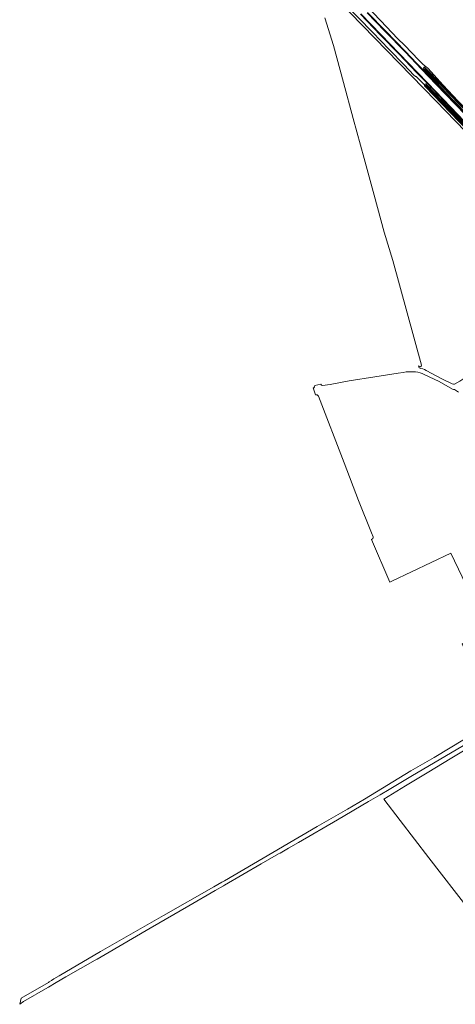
# Model space of a CAD drawing. Extents: x 199200 to 204075, y 460125 to 464703.
# Tile 1 of 174: x 199842 to 200167, y 461941 to 462674. Entities that reach past the tile are written whole.
import ezdxf

# ---------------------------------------------------------------- set-up
doc = ezdxf.new("R2010")
doc.units = 0
for name, color, linetype, lineweight in [('B-WE-GR-BOUWLAND-GV', 80, 'Continuous', 13), ('B-WE-GR-GRAS-GV', 60, 'Continuous', 13), ('B-WE-OG-TERREIN_CULTUURSCHEIDING-GV', 7, 'Continuous', 18), ('B-WE-OG-WATER_SLOOT-GV', 120, 'Continuous', 18), ('B-WE-VH-VERHARDING_ASFALT-GV', 252, 'Continuous', 18), ('B-WE-VH-VERHARDING_HALFVERHARDING-GV', 252, 'Continuous', 18)]:
    doc.layers.add(name, color=color, linetype=linetype, lineweight=lineweight)

msp = doc.modelspace()

# ---------------------------------------------------------------- linework, layer by layer
at = {"layer": 'B-WE-GR-BOUWLAND-GV', "flags": 128}
for points in [[(200166.111, 462402.741), (200170.177, 462405.077), (200173.957, 462407.56), (200181.35, 462412.891), (200193.738, 462422.435), (200201.843, 462428.2), (200202.513, 462428.669), (200195.788, 462435.68), (200187.188, 462444.646), (200177.61, 462454.631), (200242.343, 462519.79), (200235.861, 462526.839), (200234.611, 462529.266), (200225.877, 462537.74), (200152.323, 462613.676), (200079.166, 462688.95)], [(200069.66, 462675.493), (200075.94, 462654.935), (200083.553, 462627.424), (200090.593, 462600.656), (200098.81, 462570.727), (200106.243, 462543.495), (200113.82, 462515.887), (200120.256, 462494.951), (200141.709, 462416.889)], [(200139.392, 462416.346), (200139.787, 462414.881)], [(200145, 462413.043), (200156.655, 462406.782), (200164.576, 462402.951)]]:
    msp.add_lwpolyline(points, dxfattribs=at)
at = {"layer": 'B-WE-GR-BOUWLAND-GV'}
for points in [[(200141.709, 462416.889, -0.7148309), (200139.392, 462416.346)], [(200139.787, 462414.881, -0.089213), (200145, 462413.043)], [(200164.576, 462402.951, 0.1673006), (200166.111, 462402.741)]]:
    msp.add_lwpolyline(points, format="xyb", dxfattribs=at)
at = {"layer": 'B-WE-GR-GRAS-GV', "flags": 128}
for points in [[(200136.756, 462632.118), (200135.956, 462632.841), (200128.748, 462640.444), (200117.372, 462651.969), (200105.152, 462664.828), (200094.526, 462675.532), (200077.971, 462692.587), (200078.255, 462692.92), (200077.909, 462693.28), (200077.596, 462692.271), (200076.635, 462690.215), (200079.166, 462688.95), (200152.323, 462613.676), (200225.877, 462537.74), (200234.611, 462529.266), (200233.154, 462532.095), (200218.832, 462547.043), (200191.164, 462575.882), (200163.074, 462605.183), (200144.392, 462624.518), (200143.832, 462625.003)], [(200100.264, 462684.805), (200110.955, 462673.441), (200123.999, 462659.925), (200128.835, 462655.085), (200139.625, 462644.098), (200139.71, 462644.011), (200141.877, 462641.74), (200144.94, 462639.105), (200145.114, 462638.955), (200146.273, 462637.959), (200157.623, 462625.503), (200168.798, 462613.809), (200248.441, 462531.463), (200251.702, 462528.092), (200252.981, 462526.769), (200253.864, 462525.845), (200283.947, 462545.509), (200283.554, 462546.131)], [(200143.799, 462625.412), (200143.524, 462625.827), (200137.601, 462631.821), (200137.466, 462631.942)], [(200127.827, 462411.622), (200124.164, 462411.126), (200106.9, 462408.242), (200087.656, 462405.276), (200073.549, 462402.664), (200067.886, 462401.788)], [(200164.636, 462399.155), (200154.783, 462404.771), (200143.623, 462410.082)], [(200061.303, 462400.108), (200060.727, 462400.034), (200062.65, 462394.829)], [(200066.668, 462402.828), (200061.968, 462401.793)], [(200169.277, 462396.911), (200166.19, 462398.905)], [(200064.708, 462393.93), (200084.028, 462344.275), (200094.755, 462316.259), (200104.441, 462292.243), (200105.578, 462289.17)], [(200104.432, 462287.282), (200117.946, 462255.499), (200119.566, 462256.271), (200163.441, 462277.113), (200191.632, 462218.563), (200172.019, 462209.552), (200190.997, 462166.795), (200198.813, 462159.312)], [(200192.79, 462142.952), (200191.559, 462142.16), (200187.662, 462139.542), (200186.785, 462138.953), (200186.023, 462138.491), (200185.818, 462138.366), (200185.253, 462138.022), (200185.608, 462137.386), (200175.489, 462131.447), (200162.934, 462123.985), (200146.983, 462114.289), (200129.724, 462103.746), (200113.396, 462093.926), (200125.81, 462077.927), (200147.109, 462050.278), (200177.076, 462011.37), (200177.657, 462010.616)]]:
    msp.add_lwpolyline(points, dxfattribs=at)
at = {"layer": 'B-WE-GR-GRAS-GV'}
for points in [[(200137.466, 462631.942, -0.1976099), (200136.756, 462632.118)], [(200143.832, 462625.003, -0.1062374), (200143.799, 462625.412)], [(200137.146, 462411.928, 0.0517405), (200127.827, 462411.622)], [(200143.623, 462410.082, 0.1100533), (200137.146, 462411.928)], [(200061.968, 462401.793, -0.3191283), (200061.303, 462400.108)], [(200067.886, 462401.788, -0.3164091), (200066.668, 462402.828)], [(200166.19, 462398.905, -0.1650208), (200164.636, 462399.155)], [(200062.65, 462394.829, -0.4246703), (200064.708, 462393.93)], [(200105.578, 462289.17, -0.3764703), (200104.432, 462287.282)]]:
    msp.add_lwpolyline(points, format="xyb", dxfattribs=at)
at = {"layer": 'B-WE-OG-TERREIN_CULTUURSCHEIDING-GV', "flags": 128}
msp.add_lwpolyline([(200247.193, 462530.105), (200243.226, 462533.939), (200233.91, 462543.596), (200216.945, 462561.289), (200203.151, 462575.001), (200188.226, 462590.23), (200177.041, 462601.968), (200164.69, 462614.752), (200152.226, 462627.838), (200143.295, 462637.128), (200143.045, 462636.467), (200152.901, 462626.235), (200166.975, 462611.632), (200182.284, 462595.728), (200196.984, 462580.484), (200212.281, 462564.613), (200229.567, 462546.705), (200246.319, 462529.321)], close=True, dxfattribs=at)
msp.add_lwpolyline([(200145.08, 462626.217), (200145.618, 462625.703), (200162.489, 462608.129), (200177.923, 462592.236), (200193.552, 462575.969), (200208.87, 462560.217), (200223.618, 462544.85), (200240.458, 462527.498), (200251.39, 462515.922), (200251.698, 462515.596), (200252.546, 462515.829), (200240.919, 462527.963), (200224.189, 462545.365), (200209.424, 462560.651), (200194.122, 462576.537), (200178.381, 462592.801), (200163.078, 462608.738), (200145.721, 462626.786), (200143.524, 462625.827), (200143.799, 462625.412)], dxfattribs=at)
at = {"layer": 'B-WE-OG-TERREIN_CULTUURSCHEIDING-GV'}
msp.add_lwpolyline([(200143.799, 462625.412, -0.4704648), (200145.08, 462626.217)], format="xyb", dxfattribs=at)
at = {"layer": 'B-WE-OG-WATER_SLOOT-GV'}
for points in [[(200143.559, 462638.774, 0.3490999), (200143.295, 462637.128)], [(200145.114, 462638.955, 0.3232121), (200143.559, 462638.774)], [(200144.048, 462637.622, -0.9053562), (200144.581, 462638.146)], [(200144.581, 462638.146, 0.9053562), (200144.048, 462637.622)], [(200143.799, 462625.412, 0.1062374), (200143.832, 462625.003)], [(200145.08, 462626.217, 0.4704648), (200143.799, 462625.412)], [(200144.547, 462624.666, -0.9962079), (200145.195, 462625.233)], [(200145.195, 462625.233, 0.9962079), (200144.547, 462624.666)]]:
    msp.add_lwpolyline(points, format="xyb", dxfattribs=at)
at = {"layer": 'B-WE-OG-WATER_SLOOT-GV', "flags": 128}
for points in [[(200144.581, 462638.146), (200146.962, 462635.626), (200153.645, 462628.652), (200159.805, 462622.272), (200165.615, 462616.187), (200172.114, 462609.611), (200179.848, 462601.615), (200185.92, 462595.125), (200189.048, 462592.036), (200198.134, 462582.565), (200204.711, 462575.595), (200214.374, 462565.763), (200218.224, 462561.675)], [(200247.593, 462531.263), (200242.964, 462536.152), (200228.691, 462550.711), (200218.224, 462561.675), (200214.374, 462565.763), (200204.711, 462575.595), (200198.134, 462582.565), (200189.048, 462592.036), (200185.92, 462595.125), (200179.848, 462601.615), (200172.114, 462609.611), (200165.615, 462616.187), (200159.805, 462622.272), (200153.645, 462628.652), (200146.962, 462635.626), (200144.581, 462638.146)], [(200146.273, 462637.959), (200145.114, 462638.955)], [(200248.441, 462531.463), (200168.798, 462613.809), (200157.623, 462625.503), (200146.273, 462637.959)], [(200143.295, 462637.128), (200152.226, 462627.838), (200164.69, 462614.752), (200177.041, 462601.968), (200188.226, 462590.23), (200203.151, 462575.001), (200216.945, 462561.289), (200233.91, 462543.596), (200243.226, 462533.939), (200247.193, 462530.105)], [(200247.166, 462530.732), (200182.478, 462597.842), (200156.632, 462624.631), (200145.924, 462635.709), (200144.048, 462637.622)], [(200144.048, 462637.622), (200145.924, 462635.709), (200156.632, 462624.631), (200182.478, 462597.842), (200247.166, 462530.732)], [(200143.832, 462625.003), (200144.392, 462624.518), (200163.074, 462605.183), (200191.164, 462575.882), (200218.832, 462547.043), (200233.154, 462532.095), (200237.101, 462527.979), (200246.566, 462517.687), (200250.236, 462514.156)], [(200250.183, 462514.62), (200239.175, 462526.192), (200228.829, 462537.102), (200217.192, 462549.372), (200203.678, 462563.32), (200192.991, 462574.396), (200180.795, 462587.143), (200174.279, 462593.968), (200162.138, 462606.605), (200153.561, 462615.382), (200144.547, 462624.666)], [(200144.547, 462624.666), (200153.561, 462615.382), (200162.138, 462606.605), (200174.279, 462593.968), (200180.795, 462587.143), (200192.991, 462574.396), (200203.678, 462563.32), (200217.192, 462549.372), (200228.829, 462537.102), (200239.175, 462526.192), (200250.183, 462514.62)], [(200251.39, 462515.922), (200240.458, 462527.498), (200223.618, 462544.85), (200208.87, 462560.217), (200193.552, 462575.969), (200177.923, 462592.236), (200162.489, 462608.129), (200145.618, 462625.703), (200145.08, 462626.217)], [(200145.195, 462625.233), (200148.3, 462622.012), (200155.347, 462614.436), (200164.734, 462604.756), (200175.537, 462593.556), (200188.968, 462579.783), (200198.423, 462569.807), (200210.63, 462557.119), (200217.61, 462549.842), (200228.783, 462538.335), (200245.417, 462521.046), (200250.832, 462515.342)], [(200250.832, 462515.342), (200245.417, 462521.046), (200228.783, 462538.335), (200217.61, 462549.842), (200210.63, 462557.119), (200198.423, 462569.807), (200188.968, 462579.783), (200175.537, 462593.556), (200164.734, 462604.756), (200155.347, 462614.436), (200148.3, 462622.012), (200145.195, 462625.233)]]:
    msp.add_lwpolyline(points, dxfattribs=at)
at = {"layer": 'B-WE-VH-VERHARDING_ASFALT-GV', "flags": 128}
for points in [[(200096.39, 462678.614), (200111.393, 462663.014), (200124.925, 462649.026), (200138.616, 462634.765), (200145.972, 462627.146), (200163.355, 462609.019), (200178.706, 462593.087)], [(200181.993, 462595.433), (200166.638, 462611.389), (200152.603, 462625.942), (200141.604, 462637.346), (200129.321, 462650.132), (200114.331, 462665.698), (200101.143, 462679.349)], [(200173.671, 462138.549), (200150.981, 462124.78), (200133.57, 462114.883), (200099.174, 462093.941), (200086.498, 462086.448), (200063.817, 462073.525), (200052.281, 462066.784), (200046.542, 462063.43), (200030.706, 462054.176), (199994.723, 462033.195), (199992.684, 462032.028), (199986.822, 462028.674), (199949.263, 462007.182), (199902.416, 461980.502), (199871.479, 461962.324), (199867.595, 461960.042), (199865.706, 461958.918), (199864.171, 461958.005), (199863.659, 461957.5), (199843.285, 461945.756), (199842.087, 461941.157), (199844.948, 461943.174), (199863.055, 461953.705), (199863.563, 461954), (199869.227, 461957.294), (199876.569, 461961.499), (199898.343, 461973.973), (199899.791, 461974.802), (199905.873, 461978.353), (199939.439, 461997.947), (199968.061, 462014.566), (199987.835, 462025.906), (199993.968, 462029.423), (199994.835, 462029.92), (200022.202, 462045.839), (200035.128, 462053.2), (200036.161, 462053.788), (200042.353, 462057.314), (200049.868, 462061.594), (200079.051, 462078.479), (200102.078, 462092.023), (200110.812, 462097.16), (200117.609, 462101.157), (200134.972, 462111.447), (200184.386, 462140.525)]]:
    msp.add_lwpolyline(points, dxfattribs=at)
at = {"layer": 'B-WE-VH-VERHARDING_HALFVERHARDING-GV', "flags": 128}
for points in [[(200096.058, 462678.325), (200111.089, 462662.684), (200124.603, 462648.749), (200138.239, 462634.526), (200145.721, 462626.786), (200163.078, 462608.738), (200178.381, 462592.801)], [(200178.706, 462593.087), (200163.355, 462609.019), (200145.972, 462627.146), (200138.616, 462634.765), (200124.925, 462649.026), (200111.393, 462663.014), (200096.39, 462678.614)], [(200101.143, 462679.349), (200114.331, 462665.698), (200129.321, 462650.132), (200141.604, 462637.346), (200152.603, 462625.942), (200166.638, 462611.389), (200181.993, 462595.433)], [(200166.975, 462611.632), (200152.901, 462626.235), (200143.045, 462636.467), (200138.149, 462641.541), (200129.695, 462650.372), (200114.711, 462665.921), (200101.44, 462679.629)]]:
    msp.add_lwpolyline(points, dxfattribs=at)

doc.saveas('drawing.dxf')
